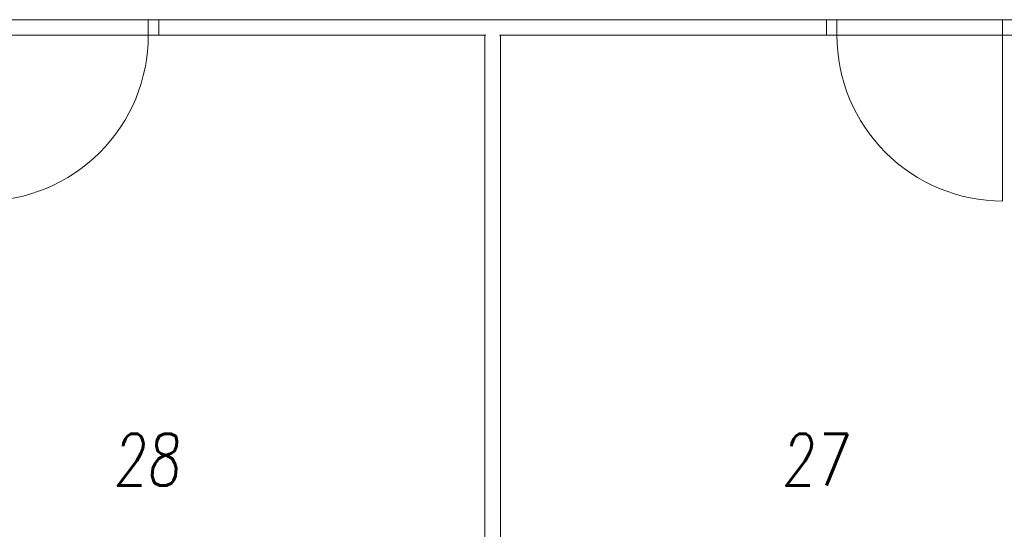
# Model space of a CAD drawing. Header units: millimetres. Extents: x 213386 to 506888, y 183055 to 450952.
# Tile 195 of 256: x 387193 to 391947, y 286973 to 289432. Entities that reach past the tile are written whole.
import ezdxf

# ---------------------------------------------------------------- set-up
doc = ezdxf.new("R2010")
doc.units = ezdxf.units.MM
for name, color, linetype, lineweight in [('DVERE', 255, 'Continuous', 0), ('NOVA', 255, 'Continuous', 0), ('NOVÁ TENKÁ', 255, 'Continuous', 0), ('POPIS2', 255, 'Continuous', 0)]:
    doc.layers.add(name, color=color, linetype=linetype, lineweight=lineweight)
doc.styles.add('CS-ROMANS', font='romans.shx', dxfattribs={"width": 0.75, "oblique": 5})

msp = doc.modelspace()

# ---------------------------------------------------------------- linework, layer by layer
at = {"layer": 'DVERE'}
for points in [[(387814.1, 289432.2), (387014.1, 289432.2)], [(387814.1, 289357.2), (387814.1, 289432.2)], [(387864.1, 289357.2), (387864.1, 289432.2)], [(387014.1, 289357.2), (387814.1, 289357.2)]]:
    msp.add_lwpolyline(points, dxfattribs=at)
msp.add_lwpolyline([(387014.1, 289357.2), (387014.1, 288557.2, 0.414214), (387814.1, 289357.2)], format="xyb", dxfattribs=at)
at = {"layer": 'NOVA'}
for points in [[(386326.6, 289432.2), (391139.1, 289432.2)], [(391392.7, 289432.2), (394464.1, 289432.2)], [(386364.1, 289357.2), (389444.1, 289357.2)], [(389509.1, 289357.2), (391139.1, 289357.2)], [(391392.7, 289357.2), (392589.1, 289357.2)]]:
    msp.add_lwpolyline(points, dxfattribs=at)
at = {"layer": 'NOVÁ TENKÁ', "ltscale": 5}
for p, q in [((389439.1, 284363.2), (389439.1, 289357.2)), ((389514.1, 284363.2), (389514.1, 289357.2))]:
    msp.add_line(p, q, dxfattribs=at)
at = {"layer": 'NOVÁ TENKÁ'}
for points in [[(391089.1, 289357.2), (391089.1, 289432.2)], [(391139.1, 289357.2), (391139.1, 289432.2)], [(391939.1, 289432.2), (391139.1, 289432.2)], [(391939.1, 289357.2), (391939.1, 289432.2)], [(391139.1, 289357.2), (391939.1, 289357.2)]]:
    msp.add_lwpolyline(points, dxfattribs=at)
msp.add_lwpolyline([(391939.1, 289357.2), (391939.1, 288557.2, -0.414214), (391139.1, 289357.2)], format="xyb", dxfattribs=at)

# ---------------------------------------------------------------- texts
at = {"layer": 'POPIS2', "ltscale": 15, "style": 'CS-ROMANS', "oblique": 5, "width": 0.75}
for s, p in [('28', (387644.2, 287183.9)), ('27', (390871.3, 287183.9))]:
    msp.add_text(s, height=250, dxfattribs=at).set_placement(p)

doc.saveas('drawing.dxf')
